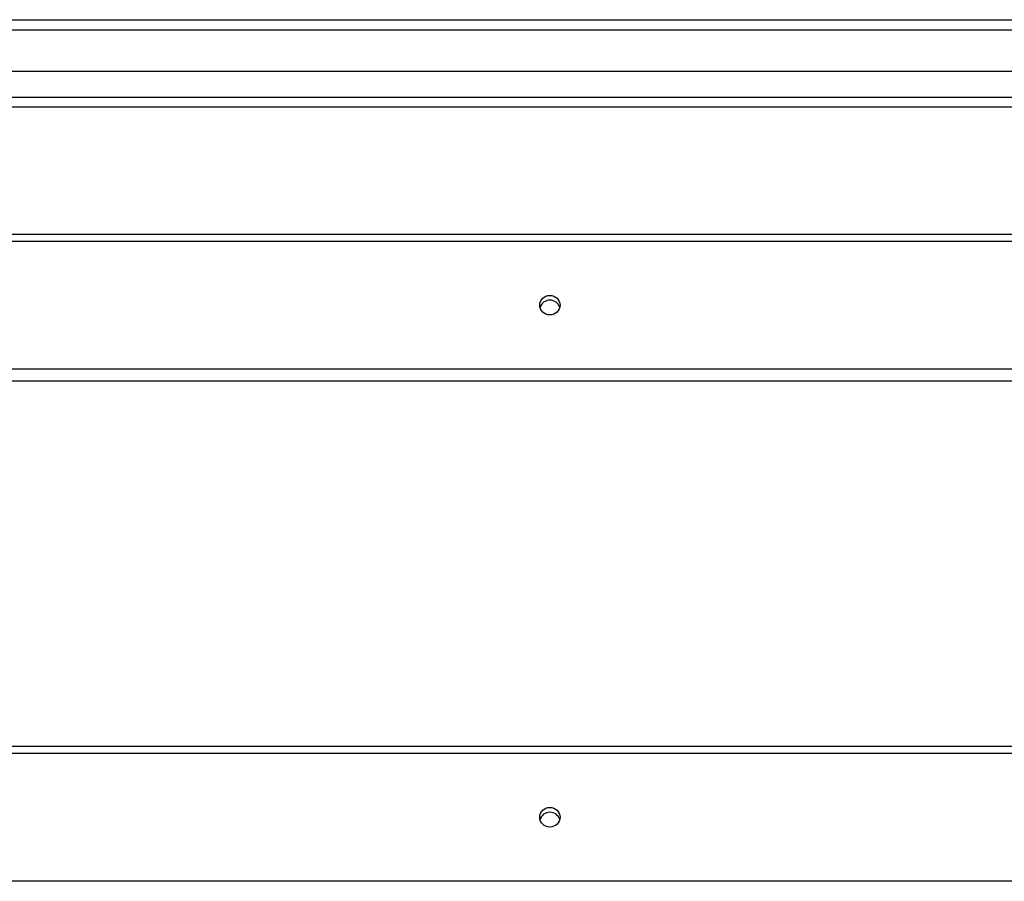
# Model space of a CAD drawing. Header units: inches. Extents: x 48.1 to 120.1, y 31.5 to 55.7.
# Tile 38 of 85: x 74.3 to 84.1, y 46.1 to 54.6. Entities that reach past the tile are written whole.
import ezdxf

# ---------------------------------------------------------------- set-up
doc = ezdxf.new("R2010")
doc.units = ezdxf.units.IN
doc.header["$MEASUREMENT"] = 0
doc.layers.add('Visible Edges(ANSI)', color=7, linetype='Continuous', lineweight=25)
doc.layers.add('Visible Tangent Edges(ANSI)', color=7, linetype='Continuous', lineweight=25)

msp = doc.modelspace()

# ---------------------------------------------------------------- linework, layer by layer
at = {"layer": 'Visible Edges(ANSI)'}
for p, q in [((48.1528, 54.601), (119.1877, 54.601)), ((119.3452, 54.0892), (48.7625, 54.0892)), ((119.1567, 53.7349), (48.951, 53.7349)), ((64.5538, 52.4782), (118.5538, 52.4782)), ((118.5538, 51.0215), (64.5538, 51.0215)), ((64.5538, 47.4072), (118.5538, 47.4072))]:
    msp.add_line(p, q, dxfattribs=at)
for centre in [(79.5538, 51.7737), (79.5538, 46.7027)]:
    msp.add_ellipse(centre, major_axis=(-0.1005, 0), ratio=0.966998, dxfattribs=at)
for centre in [(79.5538, 51.726), (79.5538, 46.655)]:
    msp.add_ellipse(centre, major_axis=(0.1005, 0), ratio=0.966998, start_param=0.247651, end_param=2.893942, dxfattribs=at)
at = {"layer": 'Visible Tangent Edges(ANSI)'}
for p, q in [((48.1528, 54.502), (119.9548, 54.502)), ((48.821, 53.8339), (119.2867, 53.8339)), ((64.5538, 52.4085), (118.5538, 52.4085)), ((118.5538, 51.1388), (64.5538, 51.1388)), ((64.5538, 47.3375), (118.5538, 47.3375)), ((118.5538, 46.0678), (64.5538, 46.0678))]:
    msp.add_line(p, q, dxfattribs=at)

doc.saveas('drawing.dxf')
